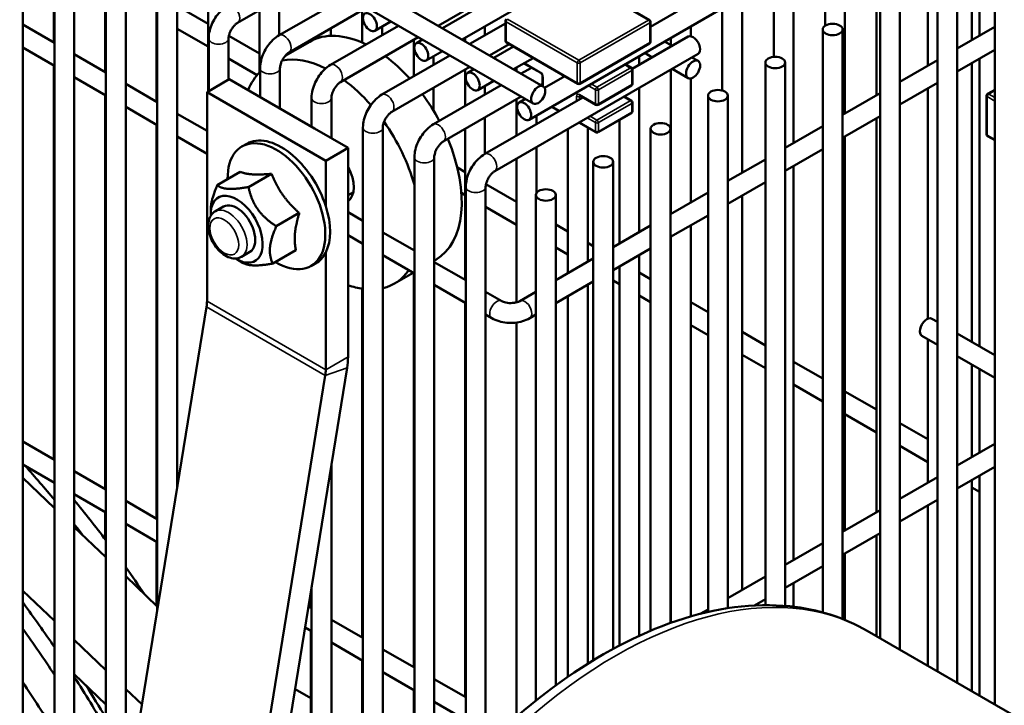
# Model space of a CAD drawing. Header units: inches. Extents: x 1 to 237, y 4 to 150.
# Tile 180 of 237: x 191.47 to 197.33, y 88.05 to 92.13. Entities that reach past the tile are written whole.
import ezdxf

# ---------------------------------------------------------------- set-up
doc = ezdxf.new("R2010")
doc.units = ezdxf.units.IN
doc.header["$LTSCALE"] = 7
doc.header["$MEASUREMENT"] = 0
doc.layers.add('Visible (ANSI)', color=7, linetype='Continuous', lineweight=50)
doc.layers.add('Visible Narrow (ANSI)', color=7, linetype='Continuous', lineweight=35)

msp = doc.modelspace()

# ---------------------------------------------------------------- linework, layer by layer
at = {"layer": 'Visible (ANSI)'}
for p, q in [((188.4399, 95.2843), (194.5878, 91.7348)), ((188.3109, 95.2223), (194.5287, 91.6325)), ((194.5043, 91.536), (197.8032, 93.4407)), ((193.9876, 92.0813), (196.0548, 93.2748)), ((194.1057, 92.0131), (196.1729, 93.2066)), ((191.6736, 92.8959), (191.6736, 91.9962)), ((195.2276, 92.09), (196.6673, 92.9212)), ((191.4895, 83.6761), (191.4895, 92.7273)), ((191.9798, 92.7191), (191.9798, 91.8194)), ((196.5732, 92.7305), (196.5732, 91.6822)), ((196.8794, 92.7116), (196.8794, 91.859)), ((197.2773, 92.6654), (197.2773, 88.0524)), ((196.3851, 92.6219), (196.3851, 91.5736)), ((191.6776, 84.8361), (191.6776, 92.5505)), ((191.7957, 85.5644), (191.7957, 92.5505)), ((192.286, 92.5423), (192.286, 91.6426)), ((196.267, 92.5537), (196.267, 92.0961)), ((197.1408, 92.5607), (197.1408, 92.0099)), ((197.1857, 92.5348), (197.1857, 92.0358)), ((193.9624, 92.0958), (194.5918, 92.4592)), ((196.0789, 92.4451), (196.0789, 91.3968)), ((196.9357, 92.4682), (196.9357, 88.2495)), ((197.0539, 92.4682), (197.0539, 88.1813)), ((191.9838, 86.7245), (191.9838, 92.3737)), ((192.102, 87.4528), (192.102, 92.3737)), ((192.5923, 92.3655), (192.5923, 91.7036)), ((192.7684, 92.1136), (193.2319, 92.3812)), ((195.2213, 92.13), (194.7971, 92.375)), ((195.9608, 92.3769), (195.9608, 91.9103)), ((193.0156, 92.0391), (193.42, 92.2726)), ((193.0166, 92.2569), (193.0166, 92.0397)), ((195.7726, 92.2683), (195.7726, 91.22)), ((196.5942, 92.271), (196.5942, 88.4467)), ((196.7123, 92.271), (196.7123, 88.3785)), ((192.2901, 88.6129), (192.2901, 92.1969)), ((192.4082, 89.3412), (192.4082, 92.1969)), ((192.4101, 92.2129), (192.5923, 92.1077)), ((192.8985, 92.1887), (192.8985, 91.8172)), ((193.0746, 91.9368), (193.5381, 92.2044)), ((193.5109, 92.1887), (193.5109, 91.9952)), ((195.6545, 92.2001), (195.6545, 91.7101)), ((193.5856, 92.0664), (193.6813, 92.1217)), ((194.3633, 92.1245), (194.3633, 92.0061)), ((195.2276, 92.1192), (195.2276, 92.0008)), ((191.4895, 92.1024), (191.6776, 91.9938)), ((192.4082, 92.0776), (192.5923, 91.9714)), ((193.3218, 91.8623), (193.7262, 92.0958)), ((193.3228, 92.0801), (193.3228, 92.0356)), ((193.629, 92.0915), (193.629, 92.0397)), ((194.1506, 91.9872), (194.3633, 92.11)), ((194.2415, 92.0915), (194.2415, 92.0397)), ((195.4664, 92.0915), (195.4664, 92.0335)), ((196.2527, 92.0738), (196.2527, 88.6009)), ((196.3708, 92.0738), (196.3708, 88.5617)), ((197.0539, 91.9597), (197.2773, 92.0887)), ((192.5963, 91.7059), (192.5963, 92.0201)), ((192.7144, 91.7741), (192.7144, 92.0201)), ((192.7163, 92.0361), (192.8985, 91.9309)), ((193.051, 91.9159), (193.1979, 92.0007)), ((193.2047, 92.0119), (193.2047, 92.0045)), ((193.3809, 91.76), (193.8443, 92.0276)), ((193.8172, 92.0119), (193.8172, 91.7947)), ((193.8328, 91.9919), (193.8695, 92.0131)), ((194.1234, 92.0233), (194.1234, 92.0029)), ((195.1184, 91.8388), (195.4515, 92.0311)), ((195.3557, 91.9758), (195.3108, 92.0017)), ((195.3483, 92.0233), (195.3483, 91.9801)), ((191.4895, 91.966), (191.6776, 91.8574)), ((193.8918, 91.8896), (193.9876, 91.9449)), ((194.2687, 91.919), (194.3852, 91.9863)), ((194.2938, 91.9045), (194.4103, 91.9718)), ((194.3695, 91.9953), (194.7938, 91.7504)), ((194.8063, 91.7504), (195.2213, 91.99)), ((197.0539, 91.8233), (197.2773, 91.9523)), ((191.7957, 91.9256), (191.9838, 91.817)), ((192.7144, 91.9008), (192.8849, 91.8024)), ((193.628, 91.6855), (194.0325, 91.919)), ((193.9353, 91.9147), (193.9353, 91.8629)), ((194.2995, 91.2296), (195.5105, 91.9288)), ((194.4119, 91.8363), (194.5284, 91.9036)), ((195.1602, 91.9147), (195.1602, 91.8629)), ((195.2376, 91.9076), (195.1927, 91.9335)), ((195.5105, 91.8864), (195.4738, 91.9076)), ((196.7123, 91.7625), (196.9357, 91.8915)), ((197.1857, 91.8994), (197.1857, 90.1872)), ((191.6736, 91.8598), (191.6736, 89.5121)), ((192.9025, 91.6705), (192.9025, 91.8433)), ((193.0206, 91.6023), (193.0206, 91.8433)), ((193.6871, 91.5832), (194.1506, 91.8508)), ((194.1234, 91.8351), (194.1234, 91.6179)), ((194.139, 91.8151), (194.1757, 91.8363)), ((194.4296, 91.8465), (194.4296, 91.8261)), ((194.4568, 91.8104), (194.5185, 91.846)), ((194.4777, 91.8696), (194.5732, 91.8145)), ((195.076, 91.8661), (195.1132, 91.8447)), ((195.1194, 91.7502), (195.1194, 91.8339)), ((195.3483, 91.8351), (195.3483, 90.975)), ((195.4515, 91.7841), (195.3557, 91.8394)), ((195.9111, 91.8766), (195.9111, 88.6442)), ((196.0293, 91.8766), (196.0293, 88.6398)), ((197.1408, 91.8735), (197.1408, 90.2131)), ((191.7957, 91.7892), (191.9838, 91.6806)), ((192.7187, 91.7766), (192.5861, 91.7001)), ((192.7187, 91.7766), (192.9198, 91.6605)), ((194.1981, 91.7128), (194.2938, 91.7681)), ((194.5846, 91.7947), (194.5846, 91.7366)), ((194.5963, 91.7255), (194.7165, 91.795)), ((195.4664, 91.7817), (195.4664, 91.0432)), ((192.102, 91.7488), (192.2901, 91.6402)), ((193.9343, 91.5087), (194.3387, 91.7422)), ((193.9353, 91.7265), (193.9353, 91.5891)), ((194.2415, 91.7379), (194.2415, 91.6861)), ((194.5749, 91.7422), (194.5846, 91.7478)), ((194.9145, 91.6246), (195.1132, 91.7393)), ((195.1602, 91.7265), (195.1602, 90.8664)), ((196.7123, 91.6261), (196.9357, 91.7551)), ((196.8794, 91.7226), (196.8794, 90.3509)), ((197.235, 91.6893), (197.2773, 91.7137)), ((191.9798, 91.683), (191.9798, 89.3353)), ((192.5861, 90.4544), (192.5861, 91.7001)), ((192.5861, 91.7001), (193.2932, 91.2918)), ((192.9198, 91.6605), (193.226, 91.4837)), ((193.2088, 91.4937), (193.2088, 91.6665)), ((193.3269, 91.4255), (193.3269, 91.6665)), ((193.9933, 91.4064), (194.4568, 91.674)), ((194.2405, 91.3319), (194.8247, 91.6692)), ((194.4296, 91.6583), (194.4296, 91.4411)), ((194.4452, 91.6383), (194.4819, 91.6595)), ((194.8065, 91.6797), (194.902, 91.6246)), ((195.0696, 91.6742), (195.1132, 91.6491)), ((195.5696, 91.6794), (195.5696, 88.6033)), ((195.6877, 91.6794), (195.6877, 88.6259)), ((196.3708, 91.5653), (196.5942, 91.6943)), ((197.2288, 91.449), (197.2288, 91.6785)), ((192.102, 91.6124), (192.2901, 91.5038)), ((194.6829, 91.5874), (194.6381, 91.6133)), ((195.1194, 91.5865), (195.1194, 91.6383)), ((192.4082, 91.572), (192.5861, 91.4693)), ((194.2415, 91.5497), (194.2415, 91.3325)), ((194.5477, 91.5611), (194.5477, 91.5093)), ((194.9145, 91.4609), (195.1132, 91.5756)), ((195.0421, 91.5346), (195.0421, 90.7982)), ((196.3708, 91.429), (196.5942, 91.5579)), ((196.5732, 91.5458), (196.5732, 89.1982)), ((192.286, 91.5062), (192.286, 89.1585)), ((193.226, 91.4837), (193.4258, 91.3683)), ((193.515, 86.8778), (193.515, 91.4897)), ((193.6331, 87.064), (193.6331, 91.4897)), ((194.1234, 91.4815), (194.1234, 90.5818)), ((194.7358, 91.4815), (194.7358, 90.6214)), ((194.902, 91.4609), (194.801, 91.5192)), ((194.854, 91.4886), (194.854, 90.6896)), ((195.2281, 91.4823), (195.2281, 88.4919)), ((195.3462, 91.4823), (195.3462, 88.5379)), ((196.0293, 91.3682), (196.2527, 91.4971)), ((192.4082, 91.4356), (192.5861, 91.3329)), ((196.3851, 91.4372), (196.3851, 89.0895)), ((197.235, 91.4382), (197.2773, 91.4138)), ((192.794, 91.3767), (192.8223, 91.393)), ((193.4258, 91.3683), (193.2932, 91.2918)), ((193.4258, 90.1227), (193.4258, 91.3683)), ((194.5477, 91.3729), (194.5477, 91.0981)), ((196.0293, 91.2318), (196.2527, 91.3608)), ((193.8212, 87.3277), (193.8212, 91.3129)), ((193.9393, 87.476), (193.9393, 91.3129)), ((194.4296, 91.3047), (194.4296, 90.4482)), ((195.6877, 91.171), (195.9111, 91.3)), ((193.2932, 91.2918), (193.2932, 91.0219)), ((194.077, 91.2506), (194.1234, 91.2237)), ((194.8866, 91.2851), (194.8866, 88.3159)), ((195.0047, 91.2851), (195.0047, 88.384)), ((196.0789, 91.2604), (196.0789, 88.9127)), ((192.784, 91.2248), (192.6469, 91.1456)), ((192.9702, 91.214), (192.8331, 91.1348)), ((194.1274, 87.6891), (194.1274, 91.1361)), ((194.2455, 87.8099), (194.2455, 91.1361)), ((194.2475, 91.1521), (194.4296, 91.0469)), ((195.6877, 91.0346), (195.9111, 91.1636)), ((193.4575, 91.1041), (193.4258, 91.0859)), ((194.1012, 91.1002), (194.1234, 91.0874)), ((194.545, 91.0879), (194.545, 88.076)), ((194.6631, 91.0879), (194.6631, 88.1664)), ((195.3462, 90.9738), (195.5696, 91.1028)), ((195.7726, 91.0836), (195.7726, 88.7359)), ((192.6848, 91.0189), (192.6357, 90.9905)), ((194.2455, 91.0168), (194.4296, 90.9106)), ((192.6084, 90.9728), (192.6084, 90.9995)), ((193.1358, 90.9806), (192.9987, 90.9014)), ((193.4258, 90.9845), (193.515, 90.933)), ((195.3462, 90.8374), (195.5696, 90.9664)), ((194.6631, 90.9121), (194.7358, 90.8701)), ((195.0047, 90.7766), (195.2281, 90.9056)), ((195.4664, 90.9068), (195.4664, 88.5767)), ((193.4258, 90.8481), (193.515, 90.7966)), ((193.6331, 90.8648), (193.8212, 90.7562)), ((195.3483, 90.8386), (195.3483, 88.5387)), ((194.6631, 90.7757), (194.7358, 90.7338)), ((194.854, 90.802), (194.8866, 90.7831)), ((192.841, 90.7482), (192.792, 90.7199)), ((193.1152, 90.758), (192.9781, 90.6788)), ((193.2932, 90.7452), (193.2932, 90.0462)), ((193.6331, 90.7284), (193.8212, 90.6198)), ((195.0047, 90.6402), (195.2281, 90.7692)), ((195.1602, 90.73), (195.1602, 88.462)), ((192.7629, 90.7052), (192.8022, 90.6824)), ((193.2055, 90.6639), (193.2338, 90.6803)), ((193.9393, 90.6967), (193.9479, 90.7017)), ((193.9393, 90.688), (194.1274, 90.5794)), ((194.6631, 90.5794), (194.8866, 90.7084)), ((195.0421, 90.6618), (195.0421, 88.4039)), ((193.7025, 90.56), (193.8137, 90.6242)), ((193.8172, 90.6222), (193.8172, 88.2745)), ((195.1602, 90.6252), (195.2281, 90.5859)), ((193.9393, 90.5516), (194.1274, 90.443)), ((194.6631, 90.443), (194.8866, 90.572)), ((194.854, 90.5532), (194.854, 88.2958)), ((195.0047, 90.5786), (195.0421, 90.557)), ((193.5109, 90.5291), (193.5109, 88.4513)), ((194.2455, 90.5112), (194.3413, 90.4559)), ((194.4493, 90.4559), (194.545, 90.5112)), ((194.7358, 90.485), (194.7358, 88.2181)), ((195.1602, 90.4888), (195.2281, 90.4496)), ((195.3462, 90.5178), (195.3483, 90.5165)), ((190.5697, 78.0039), (192.5834, 90.4214)), ((194.1234, 90.4454), (194.1234, 88.0977)), ((195.4664, 90.4484), (195.5696, 90.3888)), ((194.2455, 90.3748), (194.2822, 90.3537)), ((194.5083, 90.3537), (194.545, 90.3748)), ((195.3462, 90.3814), (195.3483, 90.3802)), ((194.4296, 90.328), (194.4296, 87.9799)), ((195.4664, 90.312), (195.5696, 90.2524)), ((196.9357, 90.3315), (196.9025, 90.3507)), ((195.7726, 90.2716), (195.9111, 90.1916)), ((196.9357, 90.1951), (196.8434, 90.2484)), ((197.2773, 90.1343), (197.0539, 90.2633)), ((196.8794, 90.2276), (196.8794, 89.375)), ((195.7726, 90.1352), (195.9111, 90.0552)), ((197.2773, 89.9979), (197.0539, 90.1269)), ((196.0789, 90.0947), (196.2527, 89.9944)), ((197.1408, 90.0767), (197.1408, 89.5258)), ((193.2905, 90.0132), (191.2768, 77.5957)), ((191.4066, 77.6396), (193.4203, 90.0572)), ((197.1857, 90.0508), (197.1857, 89.5518)), ((196.0789, 89.9584), (196.2527, 89.858)), ((196.3851, 89.9179), (196.5732, 89.8093)), ((196.3851, 89.7816), (196.5732, 89.673)), ((196.7123, 89.729), (196.8794, 89.6325)), ((191.4895, 89.6184), (191.6776, 89.5098)), ((197.0539, 89.4757), (197.2773, 89.6047)), ((196.7123, 89.5926), (196.8794, 89.4962)), ((191.4895, 89.482), (191.6776, 89.3734)), ((193.3269, 86.5378), (193.3269, 89.481)), ((191.7957, 89.4416), (191.9838, 89.333)), ((197.0539, 89.3393), (197.2773, 89.4683)), ((191.4895, 89.4023), (191.6776, 89.2225)), ((196.7123, 89.2785), (196.9357, 89.4075)), ((197.1408, 89.3895), (197.1408, 88.1312)), ((197.1857, 89.4154), (197.1857, 88.1052)), ((191.7957, 89.3052), (191.9838, 89.1966)), ((197.1408, 89.3453), (197.1857, 89.3194)), ((192.102, 89.2648), (192.2901, 89.1562)), ((196.7123, 89.1421), (196.9357, 89.2711)), ((191.9798, 89.1989), (191.9798, 89.0359)), ((196.3708, 89.0813), (196.5942, 89.2103)), ((196.8794, 89.2386), (196.8794, 88.282)), ((192.102, 89.1284), (192.2901, 89.0198)), ((191.7957, 89.1095), (191.9838, 88.9297)), ((196.3708, 88.9449), (196.5942, 89.0739)), ((192.286, 89.0221), (192.286, 88.6408)), ((196.0293, 88.8841), (196.2527, 89.0131)), ((196.5732, 89.0618), (196.5732, 88.4588)), ((196.3851, 88.9532), (196.3851, 88.556)), ((196.0293, 88.7477), (196.2527, 88.8767)), ((192.102, 88.8168), (192.2901, 88.6369)), ((195.6877, 88.6869), (195.9111, 88.8159)), ((196.0789, 88.7764), (196.0789, 88.6348)), ((191.4895, 88.7301), (191.6776, 88.5502)), ((193.2047, 88.7277), (193.2047, 88.6281)), ((193.2088, 86.2865), (193.2088, 88.7526)), ((195.8468, 88.6424), (195.9111, 88.6795)), ((193.1899, 88.6366), (193.2088, 88.6258)), ((195.5238, 88.5923), (195.5696, 88.6187)), ((193.3269, 88.5576), (193.515, 88.449)), ((193.1697, 88.5119), (193.2088, 88.4894)), ((193.2047, 88.4917), (193.2047, 87.7536)), ((199.9476, 86.5106), (196.5182, 88.4906)), ((191.7957, 88.4373), (191.9838, 88.2574)), ((193.3269, 88.4212), (193.515, 88.3126)), ((193.6331, 88.3808), (193.8212, 88.2722)), ((193.5109, 88.3149), (193.5109, 87.4052)), ((191.7957, 88.2328), (191.9838, 88.053)), ((193.6331, 88.2444), (193.8212, 88.1358)), ((193.9393, 88.204), (194.1274, 88.0954)), ((192.102, 88.1445), (192.1991, 88.0517)), ((193.1101, 88.1442), (193.2047, 88.0896)), ((193.8172, 88.1381), (193.8172, 87.3224)), ((193.9393, 88.0676), (194.1274, 87.959))]:
    msp.add_line(p, q, dxfattribs=at)
for centre, start, end in [((194.3758, 92.1245), 120, 180), ((195.2151, 92.1192), 0, 60), ((194.3758, 92.0061), 180, 240), ((195.2151, 92.0008), 300, 0), ((194.4839, 91.8804), 219.95655, 240), ((195.1069, 91.8339), 0, 60), ((194.8, 91.7612), 240, 300), ((195.1069, 91.7502), 300, 0), ((195.1069, 91.6383), 0, 60), ((197.2413, 91.6785), 120, 180), ((194.9082, 91.6354), 240, 300), ((195.1069, 91.5865), 300, 0), ((194.9082, 91.4717), 240, 300), ((197.2413, 91.449), 180, 240)]:
    msp.add_arc(centre, 0.0125, start, end, dxfattribs=at)
for centre, major_axis in [((193.5561, 92.1176), (-0.0295, 0.0511)), ((196.3117, 92.0738), (0.0591, 0)), ((193.8623, 91.9408), (-0.0295, 0.0511)), ((195.481, 91.8353), (-0.0295, -0.0511)), ((195.9702, 91.8766), (0.0591, 0)), ((194.1685, 91.764), (-0.0295, 0.0511)), ((194.5583, 91.6836), (-0.0295, -0.0511)), ((195.6287, 91.6794), (0.0591, 0)), ((194.4748, 91.5872), (-0.0295, 0.0511)), ((195.2871, 91.4823), (0.0591, 0)), ((194.9456, 91.2851), (0.0591, 0)), ((194.6041, 91.0879), (0.0591, 0))]:
    msp.add_ellipse(centre, major_axis=major_axis, ratio=0.57735, dxfattribs=at)
for centre, major_axis, ratio, start_param, end_param in [((193.5729, 91.3512), (-0.375, 0.6495), 0.57735, 5.571989, 6.283185), ((195.481, 91.9799), (0.0295, -0.0511), 0.57735, 0, 3.141593), ((193.3275, 91.2095), (-0.375, 0.6495), 0.57735, 5.564607, 6.085945), ((193.5729, 91.3512), (0.375, -0.6495), 0.57735, 1.927597, 2.214424), ((193.3275, 91.2095), (-0.375, 0.6495), 0.57735, 0.144238, 0.425691), ((193.3275, 91.2095), (-0.375, 0.6495), 0.57735, 5.040428, 5.356016), ((193.5729, 91.3512), (0.375, -0.6495), 0.57735, 1.511737, 1.76379), ((193.3275, 91.2095), (-0.375, 0.6495), 0.57735, 4.300971, 4.86678), ((193.0281, 91.0366), (-0.2057, 0.3564), 0.57735, 4.351356, 6.283185), ((193.5729, 91.3512), (0.375, -0.6495), 0.57735, 0, 1.352563), ((192.9998, 91.0203), (-0.2057, 0.3564), 0.57735, 2.335683, 7.089095), ((193.3275, 91.2095), (0.0937, -0.1624), 0.57735, 0.049657, 1.52114), ((192.7629, 90.8836), (0.1092, -0.1892), 0.57735, 5.450135, 10.257828), ((192.7629, 90.8836), (0.0781, -0.1353), 0.57735, 0, 3.141593), ((193.0281, 91.0366), (0.2057, -0.3564), 0.57735, 0.361033, 1.209764), ((193.0281, 91.0366), (0.2057, -0.3564), 0.57735, 0, 0.361033), ((193.3275, 91.2095), (0.375, -0.6495), 0.57735, 6.111814, 6.547818), ((193.3275, 91.2095), (0.375, -0.6495), 0.57735, 5.684198, 5.859047), ((192.4518, 90.3769), (0.095, 0.1645), 0.57735, 5.294061, 5.497787), ((196.8729, 90.2995), (0.0295, 0.0511), 0.57735, 0, 3.141593), ((193.1589, 89.9686), (0.1888, 0.3269), 0.57735, 5.294061, 5.497787), ((193.1589, 89.9686), (-0.095, -0.1645), 0.57735, 2.152468, 2.356194), ((190.1085, 86.7734), (2.4375, -4.2219), 0.57735, 1.941007, 1.944009), ((190.029, 86.7275), (2.4375, -4.2219), 0.57735, 1.85752, 1.914093), ((190.1085, 86.7734), (2.4375, -4.2219), 0.57735, 1.780974, 1.844738), ((190.029, 86.7275), (2.4375, -4.2219), 0.57735, 1.801482, 1.818072), ((190.1085, 86.7734), (2.4375, -4.2219), 0.57735, 1.699228, 1.739572), ((190.7769, 87.1593), (-3.0607, 3.8563), 0.306094, 4.860547, 4.861497), ((189.5694, 86.4622), (2.4375, -4.2219), 0.57735, 1.698119, 1.764335), ((189.4898, 86.4162), (-2.4375, 4.2219), 0.57735, 4.810203, 4.878935), ((189.5694, 86.4622), (2.4375, -4.2219), 0.57735, 1.580194, 1.654048), ((189.4898, 86.4162), (2.2812, -3.9512), 0.57735, 1.610962, 1.687665), ((189.8878, 86.646), (2.1475, -3.7196), 0.57735, 1.594462, 1.647482)]:
    msp.add_ellipse(centre, major_axis=major_axis, ratio=ratio, start_param=start_param, end_param=end_param, dxfattribs=at)
for points, knots in [([(192.5963, 92.0201), (192.5963, 92.0356), (192.5984, 92.051), (192.6057, 92.0814), (192.611, 92.0963), (192.6243, 92.1252), (192.6324, 92.1391), (192.6507, 92.1651), (192.661, 92.1771), (192.6836, 92.1987), (192.696, 92.2082), (192.7093, 92.2159)], [4.712389, 4.712389, 4.712389, 4.712389, 5.026548, 5.026548, 5.340708, 5.340708, 5.654867, 5.654867, 5.969026, 5.969026, 6.283185, 6.283185, 6.283185, 6.283185]), ([(192.7144, 92.0201), (192.7144, 92.0232), (192.7147, 92.0271), (192.7162, 92.036), (192.7174, 92.0412), (192.721, 92.0523), (192.7235, 92.0584), (192.7294, 92.0705), (192.733, 92.0766), (192.7407, 92.0879), (192.7449, 92.0931), (192.7532, 92.102), (192.7572, 92.1057), (192.7637, 92.1107), (192.7662, 92.1124), (192.7684, 92.1136)], [4.712389, 4.712389, 4.712389, 4.712389, 4.919113, 4.919113, 5.142574, 5.142574, 5.381629, 5.381629, 5.629603, 5.629603, 5.877268, 5.877268, 6.114931, 6.114931, 6.283185, 6.283185, 6.283185, 6.283185]), ([(192.9025, 91.8433), (192.9025, 91.8588), (192.9046, 91.8742), (192.9119, 91.9046), (192.9172, 91.9195), (192.9306, 91.9484), (192.9386, 91.9623), (192.9569, 91.9883), (192.9672, 92.0003), (192.9899, 92.0219), (193.0022, 92.0314), (193.0156, 92.0391)], [4.712389, 4.712389, 4.712389, 4.712389, 5.026548, 5.026548, 5.340708, 5.340708, 5.654867, 5.654867, 5.969026, 5.969026, 6.283185, 6.283185, 6.283185, 6.283185]), ([(193.0206, 91.8433), (193.0206, 91.8464), (193.0209, 91.8503), (193.0224, 91.8592), (193.0236, 91.8644), (193.0272, 91.8755), (193.0297, 91.8816), (193.0356, 91.8937), (193.0392, 91.8998), (193.0469, 91.9111), (193.0511, 91.9163), (193.0594, 91.9252), (193.0635, 91.9289), (193.0699, 91.9339), (193.0724, 91.9356), (193.0746, 91.9368)], [4.712389, 4.712389, 4.712389, 4.712389, 4.919113, 4.919113, 5.142574, 5.142574, 5.381629, 5.381629, 5.629603, 5.629603, 5.877268, 5.877268, 6.114931, 6.114931, 6.283185, 6.283185, 6.283185, 6.283185]), ([(193.2088, 91.6665), (193.2088, 91.682), (193.2108, 91.6974), (193.2182, 91.7278), (193.2235, 91.7427), (193.2368, 91.7716), (193.2448, 91.7855), (193.2632, 91.8115), (193.2735, 91.8235), (193.2961, 91.8451), (193.3084, 91.8546), (193.3218, 91.8623)], [4.712389, 4.712389, 4.712389, 4.712389, 5.026548, 5.026548, 5.340708, 5.340708, 5.654867, 5.654867, 5.969026, 5.969026, 6.283185, 6.283185, 6.283185, 6.283185]), ([(194.5732, 91.8145), (194.5737, 91.8141), (194.5744, 91.8137), (194.5759, 91.8125), (194.5767, 91.8117), (194.5784, 91.8098), (194.5792, 91.8087), (194.5808, 91.8064), (194.5815, 91.8051), (194.5828, 91.8025), (194.5833, 91.8011), (194.5841, 91.7987), (194.5843, 91.7975), (194.5845, 91.7958), (194.5846, 91.7952), (194.5846, 91.7947)], [0, 0, 0, 0, 0.206724, 0.206724, 0.430185, 0.430185, 0.66924, 0.66924, 0.917214, 0.917214, 1.164879, 1.164879, 1.402542, 1.402542, 1.570796, 1.570796, 1.570796, 1.570796]), ([(193.3269, 91.6665), (193.3269, 91.6696), (193.3272, 91.6735), (193.3286, 91.6824), (193.3299, 91.6876), (193.3335, 91.6987), (193.3359, 91.7048), (193.3419, 91.7169), (193.3454, 91.723), (193.3532, 91.7343), (193.3573, 91.7395), (193.3656, 91.7484), (193.3697, 91.7521), (193.3761, 91.7571), (193.3787, 91.7588), (193.3809, 91.76)], [4.712389, 4.712389, 4.712389, 4.712389, 4.919113, 4.919113, 5.142574, 5.142574, 5.381629, 5.381629, 5.629603, 5.629603, 5.877268, 5.877268, 6.114931, 6.114931, 6.283185, 6.283185, 6.283185, 6.283185]), ([(193.515, 91.4897), (193.515, 91.5052), (193.517, 91.5206), (193.5244, 91.551), (193.5297, 91.5659), (193.543, 91.5948), (193.5511, 91.6087), (193.5694, 91.6347), (193.5797, 91.6467), (193.6023, 91.6683), (193.6146, 91.6778), (193.628, 91.6855)], [4.712389, 4.712389, 4.712389, 4.712389, 5.026548, 5.026548, 5.340708, 5.340708, 5.654867, 5.654867, 5.969026, 5.969026, 6.283185, 6.283185, 6.283185, 6.283185]), ([(194.8065, 91.6797), (194.8061, 91.68), (194.8057, 91.6802), (194.8051, 91.6804), (194.8049, 91.6804), (194.8048, 91.6805), (194.8048, 91.6805), (194.8048, 91.6805)], [0, 0, 0, 0, 0.1570796, 0.1570796, 0.3141593, 0.3141593, 0.3804885, 0.3804885, 0.3804885, 0.3804885]), ([(193.6331, 91.4897), (193.6331, 91.4928), (193.6334, 91.4967), (193.6348, 91.5056), (193.6361, 91.5108), (193.6397, 91.5219), (193.6421, 91.528), (193.6481, 91.5401), (193.6516, 91.5462), (193.6594, 91.5575), (193.6636, 91.5627), (193.6718, 91.5716), (193.6759, 91.5753), (193.6824, 91.5803), (193.6849, 91.582), (193.6871, 91.5832)], [4.712389, 4.712389, 4.712389, 4.712389, 4.919113, 4.919113, 5.142574, 5.142574, 5.381629, 5.381629, 5.629603, 5.629603, 5.877268, 5.877268, 6.114931, 6.114931, 6.283185, 6.283185, 6.283185, 6.283185]), ([(193.8212, 91.3129), (193.8212, 91.3284), (193.8233, 91.3438), (193.8306, 91.3742), (193.8359, 91.3891), (193.8493, 91.418), (193.8573, 91.4319), (193.8756, 91.4579), (193.8859, 91.4699), (193.9086, 91.4915), (193.9209, 91.501), (193.9343, 91.5087)], [4.712389, 4.712389, 4.712389, 4.712389, 5.026548, 5.026548, 5.340708, 5.340708, 5.654867, 5.654867, 5.969026, 5.969026, 6.283185, 6.283185, 6.283185, 6.283185]), ([(193.9393, 91.3129), (193.9393, 91.316), (193.9396, 91.3199), (193.9411, 91.3288), (193.9423, 91.334), (193.9459, 91.3451), (193.9484, 91.3512), (193.9543, 91.3633), (193.9579, 91.3694), (193.9656, 91.3807), (193.9698, 91.3859), (193.9781, 91.3948), (193.9822, 91.3985), (193.9886, 91.4035), (193.9911, 91.4052), (193.9933, 91.4064)], [4.712389, 4.712389, 4.712389, 4.712389, 4.919113, 4.919113, 5.142574, 5.142574, 5.381629, 5.381629, 5.629603, 5.629603, 5.877268, 5.877268, 6.114931, 6.114931, 6.283185, 6.283185, 6.283185, 6.283185]), ([(194.1274, 91.1361), (194.1274, 91.1516), (194.1295, 91.167), (194.1369, 91.1974), (194.1422, 91.2123), (194.1555, 91.2412), (194.1635, 91.2551), (194.1818, 91.2811), (194.1922, 91.2931), (194.2148, 91.3147), (194.2271, 91.3242), (194.2405, 91.3319)], [4.712389, 4.712389, 4.712389, 4.712389, 5.026548, 5.026548, 5.340708, 5.340708, 5.654867, 5.654867, 5.969026, 5.969026, 6.283185, 6.283185, 6.283185, 6.283185]), ([(194.2455, 91.1361), (194.2455, 91.1392), (194.2458, 91.1431), (194.2473, 91.152), (194.2485, 91.1572), (194.2522, 91.1683), (194.2546, 91.1744), (194.2605, 91.1865), (194.2641, 91.1926), (194.2718, 91.2039), (194.276, 91.2091), (194.2843, 91.218), (194.2884, 91.2217), (194.2948, 91.2267), (194.2973, 91.2284), (194.2995, 91.2296)], [4.712389, 4.712389, 4.712389, 4.712389, 4.919113, 4.919113, 5.142574, 5.142574, 5.381629, 5.381629, 5.629603, 5.629603, 5.877268, 5.877268, 6.114931, 6.114931, 6.283185, 6.283185, 6.283185, 6.283185]), ([(192.6357, 90.9905), (192.627, 90.9855), (192.6193, 90.9787), (192.6066, 90.9622), (192.6017, 90.9524), (192.5945, 90.9296), (192.5929, 90.9163), (192.5933, 90.8874), (192.5958, 90.8716), (192.6046, 90.8403), (192.611, 90.8247), (192.6267, 90.7952), (192.6361, 90.7812), (192.6572, 90.7561), (192.6689, 90.7448), (192.6943, 90.7262), (192.7079, 90.7188), (192.7356, 90.7102), (192.7496, 90.7084), (192.7734, 90.7116), (192.7832, 90.7149), (192.792, 90.7199)], [0.785398, 0.785398, 0.785398, 0.785398, 1.017036, 1.017036, 1.271889, 1.271889, 1.585412, 1.585412, 1.941543, 1.941543, 2.298513, 2.298513, 2.65145, 2.65145, 3.006565, 3.006565, 3.365637, 3.365637, 3.69472, 3.69472, 3.926991, 3.926991, 3.926991, 3.926991]), ([(194.3413, 90.4559), (194.344, 90.4544), (194.3475, 90.4527), (194.3559, 90.4495), (194.361, 90.448), (194.3725, 90.4456), (194.3789, 90.4447), (194.3924, 90.4437), (194.3995, 90.4438), (194.4131, 90.4448), (194.4197, 90.4458), (194.4316, 90.4486), (194.4368, 90.4502), (194.4444, 90.4533), (194.4471, 90.4547), (194.4493, 90.4559)], [1.570796, 1.570796, 1.570796, 1.570796, 1.77752, 1.77752, 2.000981, 2.000981, 2.240036, 2.240036, 2.48801, 2.48801, 2.735675, 2.735675, 2.973339, 2.973339, 3.141593, 3.141593, 3.141593, 3.141593]), ([(194.2822, 90.3537), (194.2956, 90.3459), (194.31, 90.34), (194.34, 90.3312), (194.3556, 90.3283), (194.3873, 90.3254), (194.4033, 90.3254), (194.435, 90.3283), (194.4506, 90.3312), (194.4806, 90.34), (194.4949, 90.3459), (194.5083, 90.3537)], [1.570796, 1.570796, 1.570796, 1.570796, 1.884956, 1.884956, 2.199115, 2.199115, 2.513274, 2.513274, 2.827433, 2.827433, 3.141593, 3.141593, 3.141593, 3.141593]), ([(193.5182, 83.2945), (193.3578, 83.3871), (193.2216, 83.5206), (193.0067, 83.8576), (192.931, 84.0642), (192.8464, 84.5353), (192.8416, 84.8028), (192.906, 85.3657), (192.9757, 85.6612), (193.1813, 86.2486), (193.3169, 86.5405), (193.64, 87.0924), (193.8274, 87.3525), (194.2363, 87.8159), (194.4579, 88.0191), (194.9156, 88.3479), (195.1517, 88.4732), (195.6152, 88.6285), (195.843, 88.6592), (196.2222, 88.6203), (196.379, 88.571), (196.5182, 88.4906)], [3.926991, 3.926991, 3.926991, 3.926991, 4.218626, 4.218626, 4.526784, 4.526784, 4.852815, 4.852815, 5.181199, 5.181199, 5.508189, 5.508189, 5.834575, 5.834575, 6.161641, 6.161641, 6.490079, 6.490079, 6.815511, 6.815511, 7.068583, 7.068583, 7.068583, 7.068583])]:
    msp.add_open_spline(points, degree=3, knots=knots, dxfattribs=at)
for points, weights in [([(192.784, 91.2248), (192.8477, 91.2024), (192.9702, 91.214)], [1.35460304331, 1.5641608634, 1.35460304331]), ([(192.9702, 91.214), (193.0235, 91.0803), (193.1358, 90.9806)], [1.35460304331, 1.5641608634, 1.35460304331]), ([(192.6469, 91.1456), (192.6084, 91.0572), (192.6084, 90.9995)], [1.4330661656, 1.56479774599, 1.53997980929]), ([(192.8331, 91.1348), (192.689, 91.1108), (192.6469, 91.1456)], [1.4330661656, 1.65476227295, 1.4330661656]), ([(192.9987, 90.9014), (192.8649, 90.9887), (192.8331, 91.1348)], [1.4330661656, 1.65476227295, 1.4330661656]), ([(193.1358, 90.9806), (193.0961, 90.8523), (193.1152, 90.758)], [1.35460304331, 1.5641608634, 1.35460304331]), ([(192.9781, 90.6788), (192.9374, 90.7606), (192.9987, 90.9014)], [1.4330661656, 1.65476227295, 1.4330661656]), ([(192.8022, 90.6824), (192.8466, 90.6568), (192.9781, 90.6788)], [1.47283470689, 1.63267809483, 1.4330661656])]:
    msp.add_rational_spline(points, weights, degree=2, dxfattribs=at)
at = {"layer": 'Visible Narrow (ANSI)'}
for p, q in [((194.7908, 92.3744), (195.2151, 92.1294)), ((194.3669, 92.1194), (194.7912, 91.8745)), ((194.3669, 92.001), (194.3669, 92.1194)), ((194.8, 91.8898), (194.3758, 92.1347)), ((195.2151, 92.1294), (194.8, 91.8898)), ((194.8089, 91.8745), (195.2239, 92.1141)), ((195.2239, 92.1141), (195.2239, 91.9957)), ((194.7912, 91.7561), (194.3669, 92.001)), ((195.2239, 91.9957), (194.8089, 91.7561)), ((194.5706, 91.8202), (194.4773, 91.874)), ((194.7912, 91.8745), (194.7912, 91.7561)), ((194.8089, 91.7561), (194.8089, 91.8745)), ((195.1069, 91.8441), (194.9082, 91.7293)), ((194.917, 91.714), (195.1157, 91.8288)), ((195.0723, 91.864), (195.1069, 91.8441)), ((195.1157, 91.8288), (195.1157, 91.7451)), ((194.5882, 91.7345), (194.5882, 91.7896)), ((194.856, 91.7391), (194.8994, 91.714)), ((194.9082, 91.7293), (194.8737, 91.7493)), ((194.8994, 91.714), (194.8994, 91.6303)), ((195.1157, 91.7451), (194.917, 91.6303)), ((194.917, 91.6303), (194.917, 91.714)), ((197.2413, 91.6887), (197.2773, 91.7095)), ((194.7862, 91.6752), (194.7862, 91.647)), ((194.8994, 91.6303), (194.8039, 91.6855)), ((194.8039, 91.6752), (194.8091, 91.6782)), ((194.8039, 91.6572), (194.8039, 91.6752)), ((195.066, 91.6721), (195.1069, 91.6485)), ((197.2324, 91.4439), (197.2324, 91.6734)), ((197.2324, 91.6734), (197.2773, 91.6475)), ((197.2773, 91.6679), (197.2413, 91.6887)), ((194.6866, 91.5895), (194.6417, 91.6154)), ((195.1069, 91.6485), (194.9082, 91.5338)), ((194.917, 91.5185), (195.1157, 91.6332)), ((195.1157, 91.6332), (195.1157, 91.5814)), ((194.8496, 91.5472), (194.8994, 91.5185)), ((194.9082, 91.5338), (194.8673, 91.5574)), ((195.1157, 91.5814), (194.917, 91.4666)), ((194.8994, 91.4666), (194.8047, 91.5213)), ((194.8994, 91.5185), (194.8994, 91.4666)), ((194.917, 91.4666), (194.917, 91.5185)), ((197.2773, 91.4181), (197.2324, 91.4439)), ((192.5834, 90.4214), (193.2905, 90.0132)), ((192.5861, 90.4544), (193.2932, 90.0462)), ((193.2932, 90.0462), (193.4258, 90.1227)), ((193.2905, 90.0132), (193.4203, 90.0572))]:
    msp.add_line(p, q, dxfattribs=at)
for centre, major_axis, start_param, end_param in [((192.7389, 92.1648), (0.0295, -0.0511), 0, 3.141593), ((194.3758, 92.1245), (-0.0125, 0), 0, 0.785398), ((194.3758, 92.1245), (0.0063, 0.0108), 0.785398, 2.356194), ((195.2151, 92.1192), (0.0062, 0.0108), 0, 0.785398), ((195.2151, 92.1192), (0.0062, -0.0108), 0.785398, 2.356194), ((195.2151, 92.1192), (0.0125, 0), 5.497787, 6.283185), ((192.6554, 92.0201), (0.0591, 0), 3.141593, 6.283185), ((193.0451, 91.988), (0.0295, -0.0511), 0, 3.141593), ((194.3758, 92.0061), (-0.0125, 0), 0, 0.785398), ((194.3758, 92.0061), (-0.0062, -0.0108), 5.497787, 6.283185), ((195.2151, 92.0008), (0.0125, 0), 5.497787, 6.283185), ((195.2151, 92.0008), (0.0062, -0.0108), 0, 0.785398), ((194.8, 91.8796), (-0.0062, -0.0108), 3.926991, 5.497787), ((194.8, 91.8796), (-0.0063, 0.0108), 3.926991, 5.497787), ((192.9616, 91.8433), (0.0591, 0), 3.141593, 6.283185), ((193.3513, 91.8112), (0.0295, -0.0511), 0, 3.141593), ((194.4839, 91.8804), (-0.0062, -0.0108), 5.744811, 6.283185), ((194.8, 91.8796), (0.0125, 0), 3.926991, 5.497787), ((195.1069, 91.8339), (0.0062, 0.0108), 0, 0.785398), ((195.1069, 91.8339), (0.0062, -0.0108), 0.785398, 2.356194), ((195.1069, 91.8339), (0.0125, 0), 5.497787, 6.283185), ((194.5794, 91.8253), (-0.0062, -0.0108), 5.497787, 6.283185), ((194.5706, 91.7998), (-0.0125, 0.0217), 3.926991, 5.497787), ((194.5971, 91.7947), (-0.0125, 0), 0, 0.785398), ((194.8, 91.7612), (-0.0125, 0), 0.785398, 2.356194), ((194.8, 91.7612), (-0.0063, -0.0108), 5.497787, 6.283185), ((194.8, 91.7612), (0.0062, -0.0108), 0, 0.785398), ((194.9082, 91.7191), (-0.0062, -0.0108), 3.926991, 5.497787), ((194.9082, 91.7191), (0.0125, 0), 3.926991, 5.497787), ((194.9082, 91.7191), (-0.0063, 0.0108), 3.926991, 5.497787), ((195.1069, 91.7502), (0.0062, -0.0108), 0, 0.785398), ((195.1069, 91.7502), (0.0125, 0), 5.497787, 6.283185), ((193.2678, 91.6665), (0.0591, 0), 3.141593, 6.283185), ((193.6576, 91.6344), (0.0295, -0.0511), 0, 3.141593), ((194.8039, 91.665), (-0.0125, 0.0217), 5.497787, 7.068583), ((194.7951, 91.6804), (-0.0125, 0), 0.785398, 2.356194), ((194.8127, 91.6906), (-0.0063, -0.0108), 5.497787, 6.283185), ((194.8127, 91.6701), (-0.0062, 0.0108), 0.167906, 0.785398), ((195.1069, 91.6383), (0.0062, 0.0108), 0, 0.785398), ((197.2413, 91.6785), (-0.0125, 0), 0, 0.785398), ((197.2413, 91.6785), (0.0063, 0.0108), 0.785398, 2.356194), ((197.2413, 91.6785), (-0.0062, 0.0108), 5.497787, 6.283185), ((194.9082, 91.6354), (-0.0125, 0), 0.785398, 2.356194), ((194.9082, 91.6354), (-0.0063, -0.0108), 5.497787, 6.283185), ((194.9082, 91.6354), (0.0062, -0.0108), 0, 0.785398), ((195.1069, 91.6383), (0.0062, -0.0108), 0.785398, 2.356194), ((195.1069, 91.6383), (0.0125, 0), 5.497787, 6.283185), ((194.9082, 91.5236), (-0.0062, -0.0108), 3.926991, 5.497787), ((194.9082, 91.5236), (-0.0063, 0.0108), 3.926991, 5.497787), ((195.1069, 91.5865), (0.0062, -0.0108), 0, 0.785398), ((195.1069, 91.5865), (0.0125, 0), 5.497787, 6.283185), ((193.574, 91.4897), (0.0591, 0), 3.141593, 6.283185), ((193.9638, 91.4576), (0.0295, -0.0511), 0, 3.141593), ((194.9082, 91.5236), (0.0125, 0), 3.926991, 5.497787), ((194.9082, 91.4717), (-0.0125, 0), 0.785398, 2.356194), ((194.9082, 91.4717), (-0.0063, -0.0108), 5.497787, 6.283185), ((194.9082, 91.4717), (0.0062, -0.0108), 0, 0.785398), ((197.2413, 91.449), (-0.0125, 0), 0, 0.785398), ((197.2413, 91.449), (-0.0062, -0.0108), 5.497787, 6.283185), ((193.8803, 91.3129), (0.0591, 0), 3.141593, 6.283185), ((194.27, 91.2808), (0.0295, -0.0511), 0, 3.141593), ((194.1865, 91.1361), (0.0591, 0), 3.141593, 6.283185), ((192.7139, 90.8552), (0.0781, -0.1353), 0, 3.141593), ((194.3118, 90.4048), (-0.0295, -0.0511), 3.141593, 6.283185), ((194.4788, 90.4048), (0.0295, -0.0511), 0, 3.141593), ((195.0182, 85.8926), (1.5, 2.5981), 0, 3.141593)]:
    msp.add_ellipse(centre, major_axis=major_axis, ratio=0.57735, start_param=start_param, end_param=end_param, dxfattribs=at)
msp.add_ellipse((192.689, 90.8409), major_axis=(0.0606, -0.1049), ratio=0.57735, dxfattribs=at)

doc.saveas('drawing.dxf')
